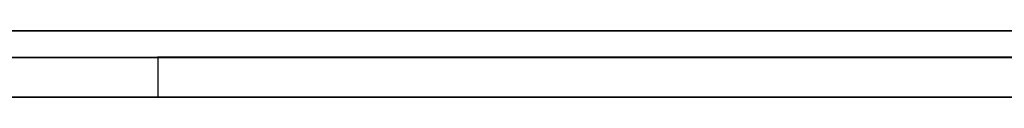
# Model space of a CAD drawing. Extents: x -2.05 to 2.05, y 0 to 2.3.
# Tile 43 of 74: x 1.216084 to 1.223489, y 2.219499 to 2.22. Entities that reach past the tile are written whole.
import ezdxf

# ---------------------------------------------------------------- set-up
doc = ezdxf.new("R2010")
doc.units = 0
doc.layers.get('0').update_dxf_attribs({"linetype": 'CONTINUOUS'})

# ---------------------------------------------------------------- blocks, each defined once
blk = doc.blocks.new('*U1')
at = {"extrusion": (0, 1, 0)}
for p, q in [((1.978, 2.2199991, -0.83), (-1.978, 2.2199991, -0.83)), ((-1.978, 2.2199991, 0.83), (1.978, 2.2199991, 0.83)), ((0.708, 2.2199991, -0.705), (1.628, 2.2199991, -0.705)), ((1.628, 2.2199991, -0.405), (0.708, 2.2199991, -0.405)), ((1.628, 2.2197991, -0.705), (0.708, 2.2197991, -0.705)), ((0.708, 2.2197991, -0.405), (1.628, 2.2197991, -0.405))]:
    blk.add_line(p, q, dxfattribs=at)
for p, q in [((1.978, 2.2199991, -0.83), (-1.978, 2.2199991, -0.83)), ((0.708, 2.2199991, -0.705), (1.628, 2.2199991, -0.705)), ((1.628, 2.2197991, -0.705), (0.708, 2.2197991, -0.705)), ((1.217124, 2.2197991, -0.533538), (1.217124, 2.2194991, -0.533538)), ((1.217124, 2.2197991, -0.533538), (1.217124, 2.2194991, -0.533538))]:
    blk.add_line(p, q)
at = {"extrusion": (0, 0, -1)}
for p, q in [((-1.978, 2.2199991, 0.83), (1.978, 2.2199991, 0.83)), ((1.628, 2.2199991, -0.405), (0.708, 2.2199991, -0.405)), ((0.708, 2.2197991, -0.405), (1.628, 2.2197991, -0.405))]:
    blk.add_line(p, q, dxfattribs=at)
for points in [[(1.21589, 2.22, -0.320808), (1.2162, 2.22, -0.320788), (1.21651, 2.22, -0.320768), (1.21682, 2.22, -0.320747), (1.21713, 2.22, -0.320725), (1.21743, 2.22, -0.320703), (1.21774, 2.22, -0.320681), (1.21804, 2.22, -0.320657), (1.21834, 2.22, -0.320634), (1.21864, 2.22, -0.320609), (1.21893, 2.22, -0.320584), (1.21923, 2.22, -0.320559), (1.21952, 2.22, -0.320533), (1.21982, 2.22, -0.320507), (1.22011, 2.22, -0.320479), (1.2204, 2.22, -0.320452), (1.22068, 2.22, -0.320424), (1.22097, 2.22, -0.320395), (1.22125, 2.22, -0.320366), (1.22154, 2.22, -0.320336), (1.22182, 2.22, -0.320305), (1.2221, 2.22, -0.320274), (1.22237, 2.22, -0.320243), (1.22265, 2.22, -0.320211), (1.22293, 2.22, -0.320178), (1.2232, 2.22, -0.320145), (1.22347, 2.22, -0.320111), (1.22374, 2.22, -0.320076)], [(1.21589, 2.22, -0.320808), (1.2162, 2.22, -0.320788), (1.21651, 2.22, -0.320768), (1.21682, 2.22, -0.320747), (1.21713, 2.22, -0.320725), (1.21743, 2.22, -0.320703), (1.21774, 2.22, -0.320681), (1.21804, 2.22, -0.320657), (1.21834, 2.22, -0.320634), (1.21864, 2.22, -0.320609), (1.21893, 2.22, -0.320584), (1.21923, 2.22, -0.320559), (1.21952, 2.22, -0.320533), (1.21982, 2.22, -0.320507), (1.22011, 2.22, -0.320479), (1.2204, 2.22, -0.320452), (1.22068, 2.22, -0.320424), (1.22097, 2.22, -0.320395), (1.22125, 2.22, -0.320366), (1.22154, 2.22, -0.320336), (1.22182, 2.22, -0.320305), (1.2221, 2.22, -0.320274), (1.22237, 2.22, -0.320243), (1.22265, 2.22, -0.320211), (1.22293, 2.22, -0.320178), (1.2232, 2.22, -0.320145), (1.22347, 2.22, -0.320111), (1.22374, 2.22, -0.320076)], [(1.22359, 2.22, -0.202162), (1.22333, 2.22, -0.20213), (1.22307, 2.22, -0.2021), (1.22281, 2.22, -0.202069), (1.22255, 2.22, -0.202039), (1.22229, 2.22, -0.20201), (1.22203, 2.22, -0.201981), (1.22176, 2.22, -0.201953), (1.22149, 2.22, -0.201925), (1.22123, 2.22, -0.201897), (1.22096, 2.22, -0.20187), (1.22069, 2.22, -0.201844), (1.22041, 2.22, -0.201818), (1.22014, 2.22, -0.201793), (1.21986, 2.22, -0.201768), (1.21959, 2.22, -0.201743), (1.21931, 2.22, -0.201719), (1.21903, 2.22, -0.201696), (1.21875, 2.22, -0.201673), (1.21847, 2.22, -0.20165), (1.21818, 2.22, -0.201628), (1.2179, 2.22, -0.201607), (1.21761, 2.22, -0.201586), (1.21732, 2.22, -0.201565), (1.21704, 2.22, -0.201545), (1.21674, 2.22, -0.201526), (1.21645, 2.22, -0.201507), (1.21616, 2.22, -0.201488), (1.21586, 2.22, -0.20147)], [(1.22359, 2.22, -0.202162), (1.22333, 2.22, -0.20213), (1.22307, 2.22, -0.2021), (1.22281, 2.22, -0.202069), (1.22255, 2.22, -0.202039), (1.22229, 2.22, -0.20201), (1.22203, 2.22, -0.201981), (1.22176, 2.22, -0.201953), (1.22149, 2.22, -0.201925), (1.22123, 2.22, -0.201897), (1.22096, 2.22, -0.20187), (1.22069, 2.22, -0.201844), (1.22041, 2.22, -0.201818), (1.22014, 2.22, -0.201793), (1.21986, 2.22, -0.201768), (1.21959, 2.22, -0.201743), (1.21931, 2.22, -0.201719), (1.21903, 2.22, -0.201696), (1.21875, 2.22, -0.201673), (1.21847, 2.22, -0.20165), (1.21818, 2.22, -0.201628), (1.2179, 2.22, -0.201607), (1.21761, 2.22, -0.201586), (1.21732, 2.22, -0.201565), (1.21704, 2.22, -0.201545), (1.21674, 2.22, -0.201526), (1.21645, 2.22, -0.201507), (1.21616, 2.22, -0.201488), (1.21586, 2.22, -0.20147)], [(1.21606, 2.22, -0.215401), (1.21627, 2.22, -0.215419), (1.21648, 2.22, -0.215437), (1.21669, 2.22, -0.215456), (1.2169, 2.22, -0.215475), (1.2171, 2.22, -0.215495), (1.21731, 2.22, -0.215515), (1.21752, 2.22, -0.215535), (1.21772, 2.22, -0.215555), (1.21793, 2.22, -0.215576), (1.21813, 2.22, -0.215598), (1.21833, 2.22, -0.21562), (1.21854, 2.22, -0.215642), (1.21874, 2.22, -0.215664), (1.21894, 2.22, -0.215687), (1.21914, 2.22, -0.21571), (1.21934, 2.22, -0.215734), (1.21954, 2.22, -0.215758), (1.21974, 2.22, -0.215782), (1.21993, 2.22, -0.215807), (1.22013, 2.22, -0.215832), (1.22033, 2.22, -0.215857), (1.22052, 2.22, -0.215883), (1.22072, 2.22, -0.215909), (1.22091, 2.22, -0.215935), (1.22111, 2.22, -0.215962), (1.2213, 2.22, -0.215989), (1.22149, 2.22, -0.216017), (1.22169, 2.22, -0.216045), (1.22188, 2.22, -0.216073), (1.22207, 2.22, -0.216102), (1.22226, 2.22, -0.216131), (1.22245, 2.22, -0.21616), (1.22263, 2.22, -0.21619), (1.22282, 2.22, -0.21622), (1.22301, 2.22, -0.216251), (1.2232, 2.22, -0.216281), (1.22338, 2.22, -0.216313), (1.22357, 2.22, -0.216344)], [(1.22355, 2.22, -0.305883), (1.22338, 2.22, -0.305915), (1.22321, 2.22, -0.305946), (1.22304, 2.22, -0.305976), (1.22286, 2.22, -0.306007), (1.22269, 2.22, -0.306037), (1.22252, 2.22, -0.306067), (1.22234, 2.22, -0.306096), (1.22217, 2.22, -0.306125), (1.22199, 2.22, -0.306154), (1.22182, 2.22, -0.306182), (1.22164, 2.22, -0.30621), (1.22146, 2.22, -0.306238), (1.22128, 2.22, -0.306265), (1.22111, 2.22, -0.306292), (1.22093, 2.22, -0.306319), (1.22075, 2.22, -0.306345), (1.22056, 2.22, -0.306371), (1.22038, 2.22, -0.306397), (1.2202, 2.22, -0.306422), (1.22002, 2.22, -0.306447), (1.21983, 2.22, -0.306471), (1.21965, 2.22, -0.306496), (1.21946, 2.22, -0.30652), (1.21928, 2.22, -0.306543), (1.21909, 2.22, -0.306566), (1.2189, 2.22, -0.306589), (1.21871, 2.22, -0.306612), (1.21853, 2.22, -0.306634), (1.21834, 2.22, -0.306656), (1.21815, 2.22, -0.306677), (1.21795, 2.22, -0.306698), (1.21776, 2.22, -0.306719), (1.21757, 2.22, -0.30674), (1.21738, 2.22, -0.30676), (1.21718, 2.22, -0.306779), (1.21699, 2.22, -0.306799), (1.21679, 2.22, -0.306818), (1.2166, 2.22, -0.306837), (1.2164, 2.22, -0.306855), (1.2162, 2.22, -0.306873), (1.21601, 2.22, -0.306891)], [(1.22355, 2.22, -0.305883), (1.22338, 2.22, -0.305915), (1.22321, 2.22, -0.305946), (1.22304, 2.22, -0.305976), (1.22286, 2.22, -0.306007), (1.22269, 2.22, -0.306037), (1.22252, 2.22, -0.306067), (1.22234, 2.22, -0.306096), (1.22217, 2.22, -0.306125), (1.22199, 2.22, -0.306154), (1.22182, 2.22, -0.306182), (1.22164, 2.22, -0.30621), (1.22146, 2.22, -0.306238), (1.22128, 2.22, -0.306265), (1.22111, 2.22, -0.306292), (1.22093, 2.22, -0.306319), (1.22075, 2.22, -0.306345), (1.22056, 2.22, -0.306371), (1.22038, 2.22, -0.306397), (1.2202, 2.22, -0.306422), (1.22002, 2.22, -0.306447), (1.21983, 2.22, -0.306471), (1.21965, 2.22, -0.306496), (1.21946, 2.22, -0.30652), (1.21928, 2.22, -0.306543), (1.21909, 2.22, -0.306566), (1.2189, 2.22, -0.306589), (1.21871, 2.22, -0.306612), (1.21853, 2.22, -0.306634), (1.21834, 2.22, -0.306656), (1.21815, 2.22, -0.306677), (1.21795, 2.22, -0.306698), (1.21776, 2.22, -0.306719), (1.21757, 2.22, -0.30674), (1.21738, 2.22, -0.30676), (1.21718, 2.22, -0.306779), (1.21699, 2.22, -0.306799), (1.21679, 2.22, -0.306818), (1.2166, 2.22, -0.306837), (1.2164, 2.22, -0.306855), (1.2162, 2.22, -0.306873), (1.21601, 2.22, -0.306891)], [(1.21606, 2.22, -0.215401), (1.21627, 2.22, -0.215419), (1.21648, 2.22, -0.215437), (1.21669, 2.22, -0.215456), (1.2169, 2.22, -0.215475), (1.2171, 2.22, -0.215495), (1.21731, 2.22, -0.215515), (1.21752, 2.22, -0.215535), (1.21772, 2.22, -0.215555), (1.21793, 2.22, -0.215576), (1.21813, 2.22, -0.215598), (1.21833, 2.22, -0.21562), (1.21854, 2.22, -0.215642), (1.21874, 2.22, -0.215664), (1.21894, 2.22, -0.215687), (1.21914, 2.22, -0.21571), (1.21934, 2.22, -0.215734), (1.21954, 2.22, -0.215758), (1.21974, 2.22, -0.215782), (1.21993, 2.22, -0.215807), (1.22013, 2.22, -0.215832), (1.22033, 2.22, -0.215857), (1.22052, 2.22, -0.215883), (1.22072, 2.22, -0.215909), (1.22091, 2.22, -0.215935), (1.22111, 2.22, -0.215962), (1.2213, 2.22, -0.215989), (1.22149, 2.22, -0.216017), (1.22169, 2.22, -0.216045), (1.22188, 2.22, -0.216073), (1.22207, 2.22, -0.216102), (1.22226, 2.22, -0.216131), (1.22245, 2.22, -0.21616), (1.22263, 2.22, -0.21619), (1.22282, 2.22, -0.21622), (1.22301, 2.22, -0.216251), (1.2232, 2.22, -0.216281), (1.22338, 2.22, -0.216313), (1.22357, 2.22, -0.216344)], [(1.22362, 2.2198, -0.507208), (1.22344, 2.2198, -0.50751), (1.22326, 2.2198, -0.507814), (1.22308, 2.2198, -0.50812), (1.2229, 2.2198, -0.508429), (1.22273, 2.2198, -0.50874), (1.22256, 2.2198, -0.509052), (1.22239, 2.2198, -0.509367), (1.22222, 2.2198, -0.509684), (1.22206, 2.2198, -0.510004), (1.2219, 2.2198, -0.510325), (1.22174, 2.2198, -0.510648), (1.22159, 2.2198, -0.510974), (1.22143, 2.2198, -0.511302), (1.22128, 2.2198, -0.511632), (1.22114, 2.2198, -0.511964), (1.22099, 2.2198, -0.512298), (1.22085, 2.2198, -0.512635), (1.22071, 2.2198, -0.512973), (1.22057, 2.2198, -0.513314), (1.22044, 2.2198, -0.513657), (1.22031, 2.2198, -0.514002), (1.22018, 2.2198, -0.514349), (1.22005, 2.2198, -0.514698), (1.21993, 2.2198, -0.51505), (1.21981, 2.2198, -0.515403), (1.21969, 2.2198, -0.515759), (1.21958, 2.2198, -0.516117), (1.21946, 2.2198, -0.516477), (1.21935, 2.2198, -0.516839), (1.21925, 2.2198, -0.517203), (1.21914, 2.2198, -0.51757), (1.21904, 2.2198, -0.517938), (1.21894, 2.2198, -0.518309), (1.21884, 2.2198, -0.518682), (1.21875, 2.2198, -0.519057), (1.21866, 2.2198, -0.519434), (1.21857, 2.2198, -0.519814), (1.21848, 2.2198, -0.520195), (1.2184, 2.2198, -0.520579), (1.21832, 2.2198, -0.520965), (1.21824, 2.2198, -0.521353), (1.21816, 2.2198, -0.521743), (1.21809, 2.2198, -0.522135), (1.21802, 2.2198, -0.52253), (1.21795, 2.2198, -0.522926), (1.21789, 2.2198, -0.523325), (1.21783, 2.2198, -0.523726), (1.21777, 2.2198, -0.524129), (1.21771, 2.2198, -0.524534), (1.21765, 2.2198, -0.524941), (1.2176, 2.2198, -0.52535), (1.21755, 2.2198, -0.525762), (1.21751, 2.2198, -0.526176), (1.21746, 2.2198, -0.526592), (1.21742, 2.2198, -0.52701), (1.21738, 2.2198, -0.52743), (1.21735, 2.2198, -0.527852), (1.21732, 2.2198, -0.528277), (1.21728, 2.2198, -0.528703), (1.21726, 2.2198, -0.529132), (1.21723, 2.2198, -0.529563), (1.21721, 2.2198, -0.529996), (1.21719, 2.2198, -0.530431), (1.21717, 2.2198, -0.530869), (1.21716, 2.2198, -0.531308), (1.21715, 2.2198, -0.53175), (1.21714, 2.2198, -0.532194), (1.21713, 2.2198, -0.53264), (1.21713, 2.2198, -0.533088), (1.21712, 2.2198, -0.533538)], [(1.21712, 2.2198, -0.533538), (1.21712, 2.2198, -0.533882), (1.21713, 2.2198, -0.534226), (1.21713, 2.2198, -0.53457), (1.21713, 2.2198, -0.534913), (1.21714, 2.2198, -0.535255), (1.21714, 2.2198, -0.535597), (1.21715, 2.2198, -0.535939), (1.21716, 2.2198, -0.53628), (1.21717, 2.2198, -0.536621), (1.21718, 2.2198, -0.536961), (1.21719, 2.2198, -0.537301), (1.2172, 2.2198, -0.53764), (1.21721, 2.2198, -0.537979), (1.21723, 2.2198, -0.538317), (1.21724, 2.2198, -0.538655), (1.21726, 2.2198, -0.538992), (1.21728, 2.2198, -0.539329), (1.2173, 2.2198, -0.539665), (1.21732, 2.2198, -0.540001), (1.21734, 2.2198, -0.540337), (1.21736, 2.2198, -0.540671), (1.21738, 2.2198, -0.541006), (1.21741, 2.2198, -0.54134), (1.21743, 2.2198, -0.541674), (1.21746, 2.2198, -0.542007), (1.21748, 2.2198, -0.542339), (1.21751, 2.2198, -0.542671), (1.21754, 2.2198, -0.543003), (1.21757, 2.2198, -0.543334), (1.2176, 2.2198, -0.543665), (1.21763, 2.2198, -0.543995), (1.21767, 2.2198, -0.544325), (1.2177, 2.2198, -0.544654), (1.21774, 2.2198, -0.544983), (1.21778, 2.2198, -0.545311), (1.21781, 2.2198, -0.545639), (1.21785, 2.2198, -0.545967), (1.21789, 2.2198, -0.546294), (1.21793, 2.2198, -0.54662), (1.21797, 2.2198, -0.546946), (1.21802, 2.2198, -0.547272), (1.21806, 2.2198, -0.547597), (1.21811, 2.2198, -0.547921), (1.21815, 2.2198, -0.548245), (1.2182, 2.2198, -0.548569), (1.21825, 2.2198, -0.548892), (1.2183, 2.2198, -0.549215), (1.21835, 2.2198, -0.549537), (1.2184, 2.2198, -0.549859), (1.21845, 2.2198, -0.55018), (1.21851, 2.2198, -0.550501), (1.21856, 2.2198, -0.550821), (1.21862, 2.2198, -0.551141), (1.21867, 2.2198, -0.55146), (1.21873, 2.2198, -0.551779), (1.21879, 2.2198, -0.552098), (1.21885, 2.2198, -0.552415), (1.21891, 2.2198, -0.552733), (1.21897, 2.2198, -0.55305), (1.21904, 2.2198, -0.553366), (1.2191, 2.2198, -0.553683), (1.21917, 2.2198, -0.553998), (1.21923, 2.2198, -0.554313), (1.2193, 2.2198, -0.554628), (1.21937, 2.2198, -0.554942), (1.21944, 2.2198, -0.555256), (1.21951, 2.2198, -0.555569), (1.21958, 2.2198, -0.555882), (1.21966, 2.2198, -0.556194), (1.21973, 2.2198, -0.556506), (1.2198, 2.2198, -0.556817), (1.21988, 2.2198, -0.557128), (1.21996, 2.2198, -0.557438), (1.22004, 2.2198, -0.557748), (1.22011, 2.2198, -0.558058), (1.22019, 2.2198, -0.558367), (1.22028, 2.2198, -0.558675), (1.22036, 2.2198, -0.558983), (1.22044, 2.2198, -0.559291), (1.22053, 2.2198, -0.559598), (1.22061, 2.2198, -0.559904), (1.2207, 2.2198, -0.560211), (1.22079, 2.2198, -0.560516), (1.22088, 2.2198, -0.560821), (1.22097, 2.2198, -0.561126), (1.22106, 2.2198, -0.56143), (1.22115, 2.2198, -0.561734), (1.22124, 2.2198, -0.562038), (1.22134, 2.2198, -0.56234), (1.22143, 2.2198, -0.562643), (1.22153, 2.2198, -0.562945), (1.22162, 2.2198, -0.563246), (1.22172, 2.2198, -0.563547), (1.22182, 2.2198, -0.563847), (1.22192, 2.2198, -0.564147), (1.22202, 2.2198, -0.564447), (1.22213, 2.2198, -0.564746), (1.22223, 2.2198, -0.565044), (1.22233, 2.2198, -0.565341), (1.22244, 2.2198, -0.565638), (1.22255, 2.2198, -0.565934), (1.22265, 2.2198, -0.56623), (1.22276, 2.2198, -0.566524), (1.22287, 2.2198, -0.566818), (1.22298, 2.2198, -0.567112), (1.22309, 2.2198, -0.567404), (1.2232, 2.2198, -0.567696), (1.22332, 2.2198, -0.567987), (1.22343, 2.2198, -0.568278), (1.22354, 2.2198, -0.568568)], [(1.21712, 2.2198, -0.533538), (1.21712, 2.2198, -0.533882), (1.21713, 2.2198, -0.534226), (1.21713, 2.2198, -0.53457), (1.21713, 2.2198, -0.534913), (1.21714, 2.2198, -0.535255), (1.21714, 2.2198, -0.535597), (1.21715, 2.2198, -0.535939), (1.21716, 2.2198, -0.53628), (1.21717, 2.2198, -0.536621), (1.21718, 2.2198, -0.536961), (1.21719, 2.2198, -0.537301), (1.2172, 2.2198, -0.53764), (1.21721, 2.2198, -0.537979), (1.21723, 2.2198, -0.538317), (1.21724, 2.2198, -0.538655), (1.21726, 2.2198, -0.538992), (1.21728, 2.2198, -0.539329), (1.2173, 2.2198, -0.539665), (1.21732, 2.2198, -0.540001), (1.21734, 2.2198, -0.540337), (1.21736, 2.2198, -0.540671), (1.21738, 2.2198, -0.541006), (1.21741, 2.2198, -0.54134), (1.21743, 2.2198, -0.541674), (1.21746, 2.2198, -0.542007), (1.21748, 2.2198, -0.542339), (1.21751, 2.2198, -0.542671), (1.21754, 2.2198, -0.543003), (1.21757, 2.2198, -0.543334), (1.2176, 2.2198, -0.543665), (1.21763, 2.2198, -0.543995), (1.21767, 2.2198, -0.544325), (1.2177, 2.2198, -0.544654), (1.21774, 2.2198, -0.544983), (1.21778, 2.2198, -0.545311), (1.21781, 2.2198, -0.545639), (1.21785, 2.2198, -0.545967), (1.21789, 2.2198, -0.546294), (1.21793, 2.2198, -0.54662), (1.21797, 2.2198, -0.546946), (1.21802, 2.2198, -0.547272), (1.21806, 2.2198, -0.547597), (1.21811, 2.2198, -0.547921), (1.21815, 2.2198, -0.548245), (1.2182, 2.2198, -0.548569), (1.21825, 2.2198, -0.548892), (1.2183, 2.2198, -0.549215), (1.21835, 2.2198, -0.549537), (1.2184, 2.2198, -0.549859), (1.21845, 2.2198, -0.55018), (1.21851, 2.2198, -0.550501), (1.21856, 2.2198, -0.550821), (1.21862, 2.2198, -0.551141), (1.21867, 2.2198, -0.55146), (1.21873, 2.2198, -0.551779), (1.21879, 2.2198, -0.552098), (1.21885, 2.2198, -0.552415), (1.21891, 2.2198, -0.552733), (1.21897, 2.2198, -0.55305), (1.21904, 2.2198, -0.553366), (1.2191, 2.2198, -0.553683), (1.21917, 2.2198, -0.553998), (1.21923, 2.2198, -0.554313), (1.2193, 2.2198, -0.554628), (1.21937, 2.2198, -0.554942), (1.21944, 2.2198, -0.555256), (1.21951, 2.2198, -0.555569), (1.21958, 2.2198, -0.555882), (1.21966, 2.2198, -0.556194), (1.21973, 2.2198, -0.556506), (1.2198, 2.2198, -0.556817), (1.21988, 2.2198, -0.557128), (1.21996, 2.2198, -0.557438), (1.22004, 2.2198, -0.557748), (1.22011, 2.2198, -0.558058), (1.22019, 2.2198, -0.558367), (1.22028, 2.2198, -0.558675), (1.22036, 2.2198, -0.558983), (1.22044, 2.2198, -0.559291), (1.22053, 2.2198, -0.559598), (1.22061, 2.2198, -0.559904), (1.2207, 2.2198, -0.560211), (1.22079, 2.2198, -0.560516), (1.22088, 2.2198, -0.560821), (1.22097, 2.2198, -0.561126), (1.22106, 2.2198, -0.56143), (1.22115, 2.2198, -0.561734), (1.22124, 2.2198, -0.562038), (1.22134, 2.2198, -0.56234), (1.22143, 2.2198, -0.562643), (1.22153, 2.2198, -0.562945), (1.22162, 2.2198, -0.563246), (1.22172, 2.2198, -0.563547), (1.22182, 2.2198, -0.563847), (1.22192, 2.2198, -0.564147), (1.22202, 2.2198, -0.564447), (1.22213, 2.2198, -0.564746), (1.22223, 2.2198, -0.565044), (1.22233, 2.2198, -0.565341), (1.22244, 2.2198, -0.565638), (1.22255, 2.2198, -0.565934), (1.22265, 2.2198, -0.56623), (1.22276, 2.2198, -0.566524), (1.22287, 2.2198, -0.566818), (1.22298, 2.2198, -0.567112), (1.22309, 2.2198, -0.567404), (1.2232, 2.2198, -0.567696), (1.22332, 2.2198, -0.567987), (1.22343, 2.2198, -0.568278), (1.22354, 2.2198, -0.568568)], [(1.22362, 2.2198, -0.507208), (1.22344, 2.2198, -0.50751), (1.22326, 2.2198, -0.507814), (1.22308, 2.2198, -0.50812), (1.2229, 2.2198, -0.508429), (1.22273, 2.2198, -0.50874), (1.22256, 2.2198, -0.509052), (1.22239, 2.2198, -0.509367), (1.22222, 2.2198, -0.509684), (1.22206, 2.2198, -0.510004), (1.2219, 2.2198, -0.510325), (1.22174, 2.2198, -0.510648), (1.22159, 2.2198, -0.510974), (1.22143, 2.2198, -0.511302), (1.22128, 2.2198, -0.511632), (1.22114, 2.2198, -0.511964), (1.22099, 2.2198, -0.512298), (1.22085, 2.2198, -0.512635), (1.22071, 2.2198, -0.512973), (1.22057, 2.2198, -0.513314), (1.22044, 2.2198, -0.513657), (1.22031, 2.2198, -0.514002), (1.22018, 2.2198, -0.514349), (1.22005, 2.2198, -0.514698), (1.21993, 2.2198, -0.51505), (1.21981, 2.2198, -0.515403), (1.21969, 2.2198, -0.515759), (1.21958, 2.2198, -0.516117), (1.21946, 2.2198, -0.516477), (1.21935, 2.2198, -0.516839), (1.21925, 2.2198, -0.517203), (1.21914, 2.2198, -0.51757), (1.21904, 2.2198, -0.517938), (1.21894, 2.2198, -0.518309), (1.21884, 2.2198, -0.518682), (1.21875, 2.2198, -0.519057), (1.21866, 2.2198, -0.519434), (1.21857, 2.2198, -0.519814), (1.21848, 2.2198, -0.520195), (1.2184, 2.2198, -0.520579), (1.21832, 2.2198, -0.520965), (1.21824, 2.2198, -0.521353), (1.21816, 2.2198, -0.521743), (1.21809, 2.2198, -0.522135), (1.21802, 2.2198, -0.52253), (1.21795, 2.2198, -0.522926), (1.21789, 2.2198, -0.523325), (1.21783, 2.2198, -0.523726), (1.21777, 2.2198, -0.524129), (1.21771, 2.2198, -0.524534), (1.21765, 2.2198, -0.524941), (1.2176, 2.2198, -0.52535), (1.21755, 2.2198, -0.525762), (1.21751, 2.2198, -0.526176), (1.21746, 2.2198, -0.526592), (1.21742, 2.2198, -0.52701), (1.21738, 2.2198, -0.52743), (1.21735, 2.2198, -0.527852), (1.21732, 2.2198, -0.528277), (1.21728, 2.2198, -0.528703), (1.21726, 2.2198, -0.529132), (1.21723, 2.2198, -0.529563), (1.21721, 2.2198, -0.529996), (1.21719, 2.2198, -0.530431), (1.21717, 2.2198, -0.530869), (1.21716, 2.2198, -0.531308), (1.21715, 2.2198, -0.53175), (1.21714, 2.2198, -0.532194), (1.21713, 2.2198, -0.53264), (1.21713, 2.2198, -0.533088), (1.21712, 2.2198, -0.533538)], [(1.22365, 2.2195, -0.320088), (1.22324, 2.2195, -0.320139), (1.22283, 2.2195, -0.320189), (1.22242, 2.2195, -0.320238), (1.222, 2.2195, -0.320285), (1.22158, 2.2195, -0.320331), (1.22115, 2.2195, -0.320376), (1.22072, 2.2195, -0.32042), (1.22029, 2.2195, -0.320462), (1.21985, 2.2195, -0.320503), (1.21941, 2.2195, -0.320543), (1.21897, 2.2195, -0.320581), (1.21852, 2.2195, -0.320619), (1.21807, 2.2195, -0.320655), (1.21762, 2.2195, -0.32069), (1.21716, 2.2195, -0.320723), (1.2167, 2.2195, -0.320755), (1.21623, 2.2195, -0.320786), (1.21577, 2.2195, -0.320816)], [(1.22365, 2.2195, -0.320088), (1.22324, 2.2195, -0.320139), (1.22283, 2.2195, -0.320189), (1.22242, 2.2195, -0.320238), (1.222, 2.2195, -0.320285), (1.22158, 2.2195, -0.320331), (1.22115, 2.2195, -0.320376), (1.22072, 2.2195, -0.32042), (1.22029, 2.2195, -0.320462), (1.21985, 2.2195, -0.320503), (1.21941, 2.2195, -0.320543), (1.21897, 2.2195, -0.320581), (1.21852, 2.2195, -0.320619), (1.21807, 2.2195, -0.320655), (1.21762, 2.2195, -0.32069), (1.21716, 2.2195, -0.320723), (1.2167, 2.2195, -0.320755), (1.21623, 2.2195, -0.320786), (1.21577, 2.2195, -0.320816)], [(1.21589, 2.2195, -0.201472), (1.21634, 2.2195, -0.201499), (1.21677, 2.2195, -0.201528), (1.21721, 2.2195, -0.201557), (1.21764, 2.2195, -0.201588), (1.21807, 2.2195, -0.20162), (1.2185, 2.2195, -0.201653), (1.21892, 2.2195, -0.201687), (1.21935, 2.2195, -0.201722), (1.21976, 2.2195, -0.201758), (1.22018, 2.2195, -0.201796), (1.22059, 2.2195, -0.201834), (1.22099, 2.2195, -0.201874), (1.2214, 2.2195, -0.201915), (1.2218, 2.2195, -0.201957), (1.2222, 2.2195, -0.202), (1.22259, 2.2195, -0.202044), (1.22298, 2.2195, -0.202089), (1.22337, 2.2195, -0.202136), (1.22376, 2.2195, -0.202183)], [(1.21589, 2.2195, -0.201472), (1.21634, 2.2195, -0.201499), (1.21677, 2.2195, -0.201528), (1.21721, 2.2195, -0.201557), (1.21764, 2.2195, -0.201588), (1.21807, 2.2195, -0.20162), (1.2185, 2.2195, -0.201653), (1.21892, 2.2195, -0.201687), (1.21935, 2.2195, -0.201722), (1.21976, 2.2195, -0.201758), (1.22018, 2.2195, -0.201796), (1.22059, 2.2195, -0.201834), (1.22099, 2.2195, -0.201874), (1.2214, 2.2195, -0.201915), (1.2218, 2.2195, -0.201957), (1.2222, 2.2195, -0.202), (1.22259, 2.2195, -0.202044), (1.22298, 2.2195, -0.202089), (1.22337, 2.2195, -0.202136), (1.22376, 2.2195, -0.202183)], [(1.21588, 2.2195, -0.215385), (1.21619, 2.2195, -0.215412), (1.21651, 2.2195, -0.21544), (1.21682, 2.2195, -0.215468), (1.21713, 2.2195, -0.215497), (1.21744, 2.2195, -0.215528), (1.21775, 2.2195, -0.215559), (1.21806, 2.2195, -0.21559), (1.21836, 2.2195, -0.215623), (1.21867, 2.2195, -0.215656), (1.21897, 2.2195, -0.215691), (1.21927, 2.2195, -0.215726), (1.21957, 2.2195, -0.215762), (1.21987, 2.2195, -0.215799), (1.22017, 2.2195, -0.215836), (1.22046, 2.2195, -0.215875), (1.22076, 2.2195, -0.215914), (1.22105, 2.2195, -0.215954), (1.22134, 2.2195, -0.215995), (1.22163, 2.2195, -0.216036), (1.22192, 2.2195, -0.216079), (1.2222, 2.2195, -0.216122), (1.22249, 2.2195, -0.216167), (1.22277, 2.2195, -0.216212), (1.22305, 2.2195, -0.216257), (1.22333, 2.2195, -0.216304), (1.22361, 2.2195, -0.216352)], [(1.2235, 2.2195, -0.305891), (1.22325, 2.2195, -0.305938), (1.22299, 2.2195, -0.305985), (1.22273, 2.2195, -0.30603), (1.22247, 2.2195, -0.306075), (1.22221, 2.2195, -0.306119), (1.22194, 2.2195, -0.306162), (1.22168, 2.2195, -0.306204), (1.22141, 2.2195, -0.306246), (1.22114, 2.2195, -0.306287), (1.22087, 2.2195, -0.306327), (1.2206, 2.2195, -0.306366), (1.22033, 2.2195, -0.306404), (1.22005, 2.2195, -0.306442), (1.21977, 2.2195, -0.306479), (1.2195, 2.2195, -0.306515), (1.21922, 2.2195, -0.306551), (1.21893, 2.2195, -0.306585), (1.21865, 2.2195, -0.306619), (1.21837, 2.2195, -0.306652), (1.21808, 2.2195, -0.306684), (1.21779, 2.2195, -0.306716), (1.2175, 2.2195, -0.306747), (1.21721, 2.2195, -0.306776), (1.21692, 2.2195, -0.306806), (1.21663, 2.2195, -0.306834), (1.21633, 2.2195, -0.306862), (1.21603, 2.2195, -0.306888)], [(1.2235, 2.2195, -0.305891), (1.22325, 2.2195, -0.305938), (1.22299, 2.2195, -0.305985), (1.22273, 2.2195, -0.30603), (1.22247, 2.2195, -0.306075), (1.22221, 2.2195, -0.306119), (1.22194, 2.2195, -0.306162), (1.22168, 2.2195, -0.306204), (1.22141, 2.2195, -0.306246), (1.22114, 2.2195, -0.306287), (1.22087, 2.2195, -0.306327), (1.2206, 2.2195, -0.306366), (1.22033, 2.2195, -0.306404), (1.22005, 2.2195, -0.306442), (1.21977, 2.2195, -0.306479), (1.2195, 2.2195, -0.306515), (1.21922, 2.2195, -0.306551), (1.21893, 2.2195, -0.306585), (1.21865, 2.2195, -0.306619), (1.21837, 2.2195, -0.306652), (1.21808, 2.2195, -0.306684), (1.21779, 2.2195, -0.306716), (1.2175, 2.2195, -0.306747), (1.21721, 2.2195, -0.306776), (1.21692, 2.2195, -0.306806), (1.21663, 2.2195, -0.306834), (1.21633, 2.2195, -0.306862), (1.21603, 2.2195, -0.306888)], [(1.21588, 2.2195, -0.215385), (1.21619, 2.2195, -0.215412), (1.21651, 2.2195, -0.21544), (1.21682, 2.2195, -0.215468), (1.21713, 2.2195, -0.215497), (1.21744, 2.2195, -0.215528), (1.21775, 2.2195, -0.215559), (1.21806, 2.2195, -0.21559), (1.21836, 2.2195, -0.215623), (1.21867, 2.2195, -0.215656), (1.21897, 2.2195, -0.215691), (1.21927, 2.2195, -0.215726), (1.21957, 2.2195, -0.215762), (1.21987, 2.2195, -0.215799), (1.22017, 2.2195, -0.215836), (1.22046, 2.2195, -0.215875), (1.22076, 2.2195, -0.215914), (1.22105, 2.2195, -0.215954), (1.22134, 2.2195, -0.215995), (1.22163, 2.2195, -0.216036), (1.22192, 2.2195, -0.216079), (1.2222, 2.2195, -0.216122), (1.22249, 2.2195, -0.216167), (1.22277, 2.2195, -0.216212), (1.22305, 2.2195, -0.216257), (1.22333, 2.2195, -0.216304), (1.22361, 2.2195, -0.216352)], [(1.21712, 2.2195, -0.533538), (1.21713, 2.2195, -0.532862), (1.21714, 2.2195, -0.53219), (1.21715, 2.2195, -0.531524), (1.21717, 2.2195, -0.530862), (1.2172, 2.2195, -0.530205), (1.21723, 2.2195, -0.529553), (1.21727, 2.2195, -0.528906), (1.21732, 2.2195, -0.528263), (1.21737, 2.2195, -0.527626), (1.21742, 2.2195, -0.526993), (1.21749, 2.2195, -0.526365), (1.21756, 2.2195, -0.525743), (1.21763, 2.2195, -0.525125), (1.21771, 2.2195, -0.524511), (1.2178, 2.2195, -0.523903), (1.21789, 2.2195, -0.5233), (1.21799, 2.2195, -0.522701), (1.2181, 2.2195, -0.522107), (1.21821, 2.2195, -0.521518), (1.21832, 2.2195, -0.520934), (1.21845, 2.2195, -0.520355), (1.21858, 2.2195, -0.519781), (1.21871, 2.2195, -0.519211), (1.21885, 2.2195, -0.518647), (1.219, 2.2195, -0.518087), (1.21915, 2.2195, -0.517532), (1.21931, 2.2195, -0.516982), (1.21948, 2.2195, -0.516437), (1.21965, 2.2195, -0.515897), (1.21982, 2.2195, -0.515361), (1.22001, 2.2195, -0.514831), (1.2202, 2.2195, -0.514305), (1.22039, 2.2195, -0.513784), (1.22059, 2.2195, -0.513268), (1.2208, 2.2195, -0.512757), (1.22101, 2.2195, -0.512251), (1.22123, 2.2195, -0.511749), (1.22146, 2.2195, -0.511253), (1.22169, 2.2195, -0.510761), (1.22192, 2.2195, -0.510274), (1.22217, 2.2195, -0.509792), (1.22242, 2.2195, -0.509315), (1.22267, 2.2195, -0.508843), (1.22293, 2.2195, -0.508375), (1.2232, 2.2195, -0.507913), (1.22347, 2.2195, -0.507455), (1.22375, 2.2195, -0.507002)], [(1.22352, 2.2195, -0.568506), (1.22335, 2.2195, -0.56807), (1.22318, 2.2195, -0.567632), (1.22301, 2.2195, -0.567192), (1.22284, 2.2195, -0.566751), (1.22268, 2.2195, -0.566309), (1.22252, 2.2195, -0.565864), (1.22236, 2.2195, -0.565418), (1.2222, 2.2195, -0.564971), (1.22205, 2.2195, -0.564522), (1.2219, 2.2195, -0.564072), (1.22175, 2.2195, -0.56362), (1.2216, 2.2195, -0.563168), (1.22145, 2.2195, -0.562714), (1.22131, 2.2195, -0.562259), (1.22117, 2.2195, -0.561804), (1.22103, 2.2195, -0.561347), (1.2209, 2.2195, -0.560889), (1.22076, 2.2195, -0.56043), (1.22063, 2.2195, -0.55997), (1.2205, 2.2195, -0.559508), (1.22038, 2.2195, -0.559046), (1.22025, 2.2195, -0.558583), (1.22013, 2.2195, -0.558119), (1.22001, 2.2195, -0.557653), (1.21989, 2.2195, -0.557187), (1.21978, 2.2195, -0.556719), (1.21967, 2.2195, -0.55625), (1.21956, 2.2195, -0.555781), (1.21945, 2.2195, -0.55531), (1.21935, 2.2195, -0.554838), (1.21925, 2.2195, -0.554365), (1.21915, 2.2195, -0.553891), (1.21905, 2.2195, -0.553416), (1.21895, 2.2195, -0.55294), (1.21886, 2.2195, -0.552463), (1.21877, 2.2195, -0.551985), (1.21868, 2.2195, -0.551505), (1.2186, 2.2195, -0.551025), (1.21851, 2.2195, -0.550544), (1.21843, 2.2195, -0.550061), (1.21836, 2.2195, -0.549577), (1.21828, 2.2195, -0.549093), (1.21821, 2.2195, -0.548607), (1.21814, 2.2195, -0.54812), (1.21807, 2.2195, -0.547632), (1.218, 2.2195, -0.547143), (1.21794, 2.2195, -0.546653), (1.21788, 2.2195, -0.546162), (1.21782, 2.2195, -0.54567), (1.21776, 2.2195, -0.545177), (1.21771, 2.2195, -0.544683), (1.21765, 2.2195, -0.544187), (1.21761, 2.2195, -0.543691), (1.21756, 2.2195, -0.543193), (1.21751, 2.2195, -0.542695), (1.21747, 2.2195, -0.542195), (1.21743, 2.2195, -0.541695), (1.21739, 2.2195, -0.541193), (1.21736, 2.2195, -0.54069), (1.21733, 2.2195, -0.540186), (1.2173, 2.2195, -0.539681), (1.21727, 2.2195, -0.539175), (1.21724, 2.2195, -0.538668), (1.21722, 2.2195, -0.53816), (1.2172, 2.2195, -0.53765), (1.21718, 2.2195, -0.53714), (1.21717, 2.2195, -0.536629), (1.21715, 2.2195, -0.536116), (1.21714, 2.2195, -0.535603), (1.21713, 2.2195, -0.535088), (1.21713, 2.2195, -0.534573), (1.21713, 2.2195, -0.534056), (1.21712, 2.2195, -0.533538)], [(1.22352, 2.2195, -0.568506), (1.22335, 2.2195, -0.56807), (1.22318, 2.2195, -0.567632), (1.22301, 2.2195, -0.567192), (1.22284, 2.2195, -0.566751), (1.22268, 2.2195, -0.566309), (1.22252, 2.2195, -0.565864), (1.22236, 2.2195, -0.565418), (1.2222, 2.2195, -0.564971), (1.22205, 2.2195, -0.564522), (1.2219, 2.2195, -0.564072), (1.22175, 2.2195, -0.56362), (1.2216, 2.2195, -0.563168), (1.22145, 2.2195, -0.562714), (1.22131, 2.2195, -0.562259), (1.22117, 2.2195, -0.561804), (1.22103, 2.2195, -0.561347), (1.2209, 2.2195, -0.560889), (1.22076, 2.2195, -0.56043), (1.22063, 2.2195, -0.55997), (1.2205, 2.2195, -0.559508), (1.22038, 2.2195, -0.559046), (1.22025, 2.2195, -0.558583), (1.22013, 2.2195, -0.558119), (1.22001, 2.2195, -0.557653), (1.21989, 2.2195, -0.557187), (1.21978, 2.2195, -0.556719), (1.21967, 2.2195, -0.55625), (1.21956, 2.2195, -0.555781), (1.21945, 2.2195, -0.55531), (1.21935, 2.2195, -0.554838), (1.21925, 2.2195, -0.554365), (1.21915, 2.2195, -0.553891), (1.21905, 2.2195, -0.553416), (1.21895, 2.2195, -0.55294), (1.21886, 2.2195, -0.552463), (1.21877, 2.2195, -0.551985), (1.21868, 2.2195, -0.551505), (1.2186, 2.2195, -0.551025), (1.21851, 2.2195, -0.550544), (1.21843, 2.2195, -0.550061), (1.21836, 2.2195, -0.549577), (1.21828, 2.2195, -0.549093), (1.21821, 2.2195, -0.548607), (1.21814, 2.2195, -0.54812), (1.21807, 2.2195, -0.547632), (1.218, 2.2195, -0.547143), (1.21794, 2.2195, -0.546653), (1.21788, 2.2195, -0.546162), (1.21782, 2.2195, -0.54567), (1.21776, 2.2195, -0.545177), (1.21771, 2.2195, -0.544683), (1.21765, 2.2195, -0.544187), (1.21761, 2.2195, -0.543691), (1.21756, 2.2195, -0.543193), (1.21751, 2.2195, -0.542695), (1.21747, 2.2195, -0.542195), (1.21743, 2.2195, -0.541695), (1.21739, 2.2195, -0.541193), (1.21736, 2.2195, -0.54069), (1.21733, 2.2195, -0.540186), (1.2173, 2.2195, -0.539681), (1.21727, 2.2195, -0.539175), (1.21724, 2.2195, -0.538668), (1.21722, 2.2195, -0.53816), (1.2172, 2.2195, -0.53765), (1.21718, 2.2195, -0.53714), (1.21717, 2.2195, -0.536629), (1.21715, 2.2195, -0.536116), (1.21714, 2.2195, -0.535603), (1.21713, 2.2195, -0.535088), (1.21713, 2.2195, -0.534573), (1.21713, 2.2195, -0.534056), (1.21712, 2.2195, -0.533538)], [(1.21712, 2.2195, -0.533538), (1.21713, 2.2195, -0.532862), (1.21714, 2.2195, -0.53219), (1.21715, 2.2195, -0.531524), (1.21717, 2.2195, -0.530862), (1.2172, 2.2195, -0.530205), (1.21723, 2.2195, -0.529553), (1.21727, 2.2195, -0.528906), (1.21732, 2.2195, -0.528263), (1.21737, 2.2195, -0.527626), (1.21742, 2.2195, -0.526993), (1.21749, 2.2195, -0.526365), (1.21756, 2.2195, -0.525743), (1.21763, 2.2195, -0.525125), (1.21771, 2.2195, -0.524511), (1.2178, 2.2195, -0.523903), (1.21789, 2.2195, -0.5233), (1.21799, 2.2195, -0.522701), (1.2181, 2.2195, -0.522107), (1.21821, 2.2195, -0.521518), (1.21832, 2.2195, -0.520934), (1.21845, 2.2195, -0.520355), (1.21858, 2.2195, -0.519781), (1.21871, 2.2195, -0.519211), (1.21885, 2.2195, -0.518647), (1.219, 2.2195, -0.518087), (1.21915, 2.2195, -0.517532), (1.21931, 2.2195, -0.516982), (1.21948, 2.2195, -0.516437), (1.21965, 2.2195, -0.515897), (1.21982, 2.2195, -0.515361), (1.22001, 2.2195, -0.514831), (1.2202, 2.2195, -0.514305), (1.22039, 2.2195, -0.513784), (1.22059, 2.2195, -0.513268), (1.2208, 2.2195, -0.512757), (1.22101, 2.2195, -0.512251), (1.22123, 2.2195, -0.511749), (1.22146, 2.2195, -0.511253), (1.22169, 2.2195, -0.510761), (1.22192, 2.2195, -0.510274), (1.22217, 2.2195, -0.509792), (1.22242, 2.2195, -0.509315), (1.22267, 2.2195, -0.508843), (1.22293, 2.2195, -0.508375), (1.2232, 2.2195, -0.507913), (1.22347, 2.2195, -0.507455), (1.22375, 2.2195, -0.507002)]]:
    blk.add_polyline3d(points)

msp = doc.modelspace()

# ---------------------------------------------------------------- block references
msp.add_blockref('*U1', (0, 0))

doc.saveas('drawing.dxf')
